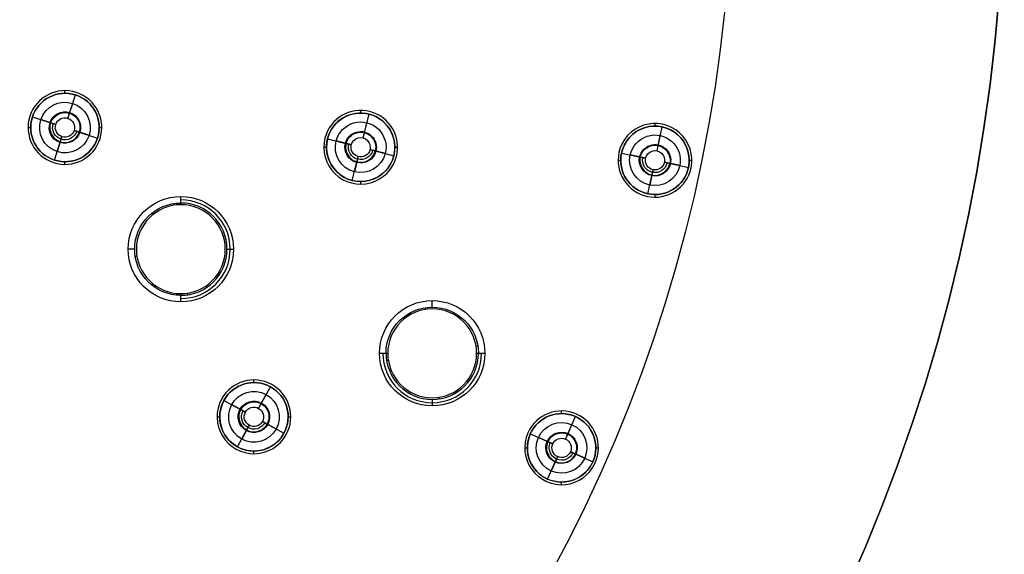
# Model space of a CAD drawing. Header units: centimetres. Extents: x -10.1 to 10.1, y -10.1 to 10.1.
# Tile 230 of 256: x 4.4 to 10.1, y -4 to -0.9. Entities that reach past the tile are written whole.
import ezdxf

# ---------------------------------------------------------------- set-up
doc = ezdxf.new("R2010")
doc.units = ezdxf.units.CM
doc.layers.add('Default', color=7, linetype='Continuous', true_color=0x000000)

msp = doc.modelspace()

# ---------------------------------------------------------------- linework, layer by layer
at = {"layer": 'Default'}
for p, q in [((4.6982, -1.3315, -0.02), (4.6982, -1.3165, -0.02)), ((4.7152, -1.4742, 0.3), (4.7585, -1.3411, 0.3)), ((4.7585, -1.3411, -0.02), (4.7585, -1.3411, 0.3)), ((4.7631, -1.3268, -0.02), (4.7631, -1.3268, 0.1)), ((4.7247, -1.4451, -0.0504), (4.7428, -1.3892, -0.15)), ((4.7152, -1.4742, 0.3), (4.7247, -1.4451, -0.0504)), ((6.383, -1.4439, -0.02), (6.383, -1.4289, -0.02)), ((6.3966, -1.5856, 0.3), (6.4315, -1.45, 0.3)), ((6.4315, -1.45, -0.02), (6.4315, -1.45, 0.3)), ((6.4352, -1.4355, -0.02), (6.4352, -1.4355, 0.1)), ((4.4985, -1.4617, -0.02), (4.4985, -1.4617, 0.1)), ((4.5128, -1.4663, 0.3), (4.6459, -1.5095, 0.3)), ((6.4043, -1.5559, -0.0504), (6.4189, -1.499, -0.15)), ((8.0599, -1.5182, -0.02), (8.0599, -1.5032, -0.02)), ((8.1036, -1.5078, -0.02), (8.1036, -1.5078, 0.1)), ((4.4882, -1.5265, -0.02), (4.5032, -1.5265, -0.02)), ((4.7505, -1.5435, 0.3), (4.8837, -1.5868, 0.3)), ((4.7505, -1.5435, 0.3), (4.7797, -1.553, -0.0504)), ((4.8932, -1.5265, -0.02), (4.9082, -1.5265, -0.02)), ((6.3966, -1.5856, 0.3), (6.4043, -1.5559, -0.0504)), ((8.0714, -1.6594, 0.3), (8.1005, -1.5225, 0.3)), ((8.1005, -1.5225, -0.02), (8.1005, -1.5225, 0.3)), ((4.638, -1.712, 0.3), (4.6812, -1.5789, 0.3)), ((4.6718, -1.608, -0.0504), (4.6536, -1.6638, -0.15)), ((4.6812, -1.5789, 0.3), (4.6718, -1.608, -0.0504)), ((6.1796, -1.5866, -0.02), (6.1796, -1.5866, 0.035)), ((6.1796, -1.5866, 0.035), (6.1796, -1.5866, 0.1)), ((6.1941, -1.5904, 0.3), (6.3297, -1.6252, 0.3)), ((6.2831, -1.6132, -0.0799), (6.2431, -1.603, -0.15)), ((6.3, -1.6176, -0.0504), (6.2431, -1.603, -0.15)), ((6.3297, -1.6252, 0.3), (6.3, -1.6176, -0.0504)), ((8.0777, -1.6294, -0.0504), (8.09, -1.572, -0.15)), ((6.173, -1.6389, -0.02), (6.188, -1.6389, -0.02)), ((6.4362, -1.6525, 0.3), (6.5718, -1.6874, 0.3)), ((6.4362, -1.6525, 0.3), (6.4659, -1.6602, -0.0504)), ((6.578, -1.6389, -0.02), (6.593, -1.6389, -0.02)), ((7.8545, -1.6695, -0.02), (7.8545, -1.6695, 0.1)), ((7.8545, -1.6695, 0.0472), (7.8545, -1.6695, 0.1)), ((7.8692, -1.6726, 0.3), (8.0061, -1.7018, 0.3)), ((8.0714, -1.6594, 0.3), (8.0777, -1.6294, -0.0504)), ((4.6333, -1.7263, -0.02), (4.6333, -1.7263, 0.1)), ((4.638, -1.712, -0.02), (4.638, -1.712, 0.3)), ((4.6982, -1.7365, -0.02), (4.6982, -1.7215, -0.02)), ((6.3345, -1.8277, 0.3), (6.3693, -1.6921, 0.3)), ((6.3617, -1.7218, -0.0504), (6.3471, -1.7787, -0.15)), ((6.3693, -1.6921, 0.3), (6.3617, -1.7218, -0.0504)), ((6.5864, -1.6911, -0.02), (6.5864, -1.6911, 0.1)), ((7.8499, -1.7132, -0.02), (7.8649, -1.7132, -0.02)), ((8.0061, -1.7018, 0.3), (7.9762, -1.6954, -0.0504)), ((8.1137, -1.7246, 0.3), (8.2507, -1.7537, 0.3)), ((8.1437, -1.731, -0.0504), (8.2012, -1.7432, -0.15)), ((8.2549, -1.7132, -0.02), (8.2699, -1.7132, -0.02)), ((8.0194, -1.9039, 0.3), (8.0485, -1.767, 0.3)), ((8.0485, -1.767, 0.3), (8.0421, -1.797, -0.0504)), ((6.3307, -1.8423, -0.02), (6.3307, -1.8423, 0.1)), ((6.3345, -1.8277, -0.02), (6.3345, -1.8277, 0.3)), ((6.383, -1.8489, -0.02), (6.383, -1.8339, -0.02)), ((8.0421, -1.797, -0.0504), (8.0299, -1.8544, -0.15)), ((8.0194, -1.9039, -0.02), (8.0194, -1.9039, 0.3)), ((8.0163, -1.9186, -0.02), (8.0163, -1.9186, 0.1)), ((8.0599, -1.9232, -0.02), (8.0599, -1.9082, -0.02)), ((5.0956, -2.2196, -0.5744), (5.0585, -2.2196, -0.15)), ((5.6214, -2.2196, -0.5744), (5.6585, -2.2196, -0.15)), ((6.7905, -2.5498, -0.5744), (6.7905, -2.5127, -0.15)), ((5.7749, -2.9798, -0.02), (5.7749, -2.9648, -0.02)), ((5.8014, -3.1266, 0.3), (5.8688, -3.0039, 0.3)), ((5.8688, -3.0039, -0.02), (5.8688, -3.0039, 0.3)), ((5.876, -2.9907, -0.02), (5.876, -2.9907, 0.1)), ((5.604, -3.0808, 0.3), (5.7267, -3.1483, 0.3)), ((5.8161, -3.0997, -0.0504), (5.8444, -3.0482, -0.15)), ((6.7905, -3.0756, -0.5744), (6.7905, -3.1127, -0.15)), ((5.8014, -3.1266, 0.3), (5.8161, -3.0997, -0.0504)), ((5.5649, -3.1748, -0.02), (5.5799, -3.1748, -0.02)), ((5.9699, -3.1748, -0.02), (5.9849, -3.1748, -0.02)), ((7.5276, -3.1565, -0.02), (7.5276, -3.1415, -0.02)), ((7.55, -3.3013, 0.3), (7.6069, -3.1734, 0.3)), ((7.6069, -3.1734, -0.02), (7.6069, -3.1734, 0.3)), ((7.613, -3.1597, -0.02), (7.613, -3.1597, 0.1)), ((5.6809, -3.3456, 0.3), (5.7484, -3.223, 0.3)), ((5.7336, -3.2498, -0.0504), (5.7053, -3.3013, -0.15)), ((5.7484, -3.223, 0.3), (5.7336, -3.2498, -0.0504)), ((5.8231, -3.2013, 0.3), (5.9457, -3.2687, 0.3)), ((7.5625, -3.2733, -0.0504), (7.5863, -3.2196, -0.15)), ((7.3495, -3.2722, -0.02), (7.3495, -3.2722, 0.3)), ((7.3495, -3.2722, 0.3), (7.4774, -3.3291, 0.3)), ((7.55, -3.3013, 0.3), (7.5625, -3.2733, -0.0504)), ((5.6737, -3.3588, -0.02), (5.6737, -3.3588, 0.1)), ((5.6809, -3.3456, -0.02), (5.6809, -3.3456, 0.3)), ((7.3176, -3.3515, -0.02), (7.3326, -3.3515, -0.02)), ((7.4774, -3.3291, 0.3), (7.4494, -3.3167, -0.0504)), ((7.7226, -3.3515, -0.02), (7.7376, -3.3515, -0.02)), ((5.7749, -3.3848, -0.02), (5.7749, -3.3698, -0.02)), ((7.4483, -3.5297, 0.3), (7.5052, -3.4018, 0.3)), ((7.5052, -3.4018, 0.3), (7.4928, -3.4298, -0.0504)), ((7.5779, -3.3739, 0.3), (7.7058, -3.4308, 0.3)), ((7.4928, -3.4298, -0.0504), (7.4689, -3.4834, -0.15)), ((7.7058, -3.4308, -0.02), (7.7058, -3.4308, 0.3)), ((7.4483, -3.5297, -0.02), (7.4483, -3.5297, 0.3)), ((7.4422, -3.5434, -0.02), (7.4422, -3.5434, 0.1)), ((7.5276, -3.5615, -0.02), (7.5276, -3.5465, -0.02))]:
    msp.add_line(p, q, dxfattribs=at)
at = {"layer": 'Default', "extrusion": (0, 0, -1)}
for centre, radius, start, end in [((0, 0, 0.6), 8.5, 90, 270), ((0, 0, 0.15), 8.5, 90, 270), ((0, 0, 0.375), 8.5, 90, 270), ((0, 0, -0.1), 10.05, 180, 0), ((0, 0, 0.3), 10.05, 180, 0), ((-4.6982, -1.5265, 0.02), 0.195, 18, 198), ((-4.6982, -1.5265, -0.3), 0.195, 18, 198), ((-4.6982, -1.5265, 0.15), 0.1444, 18, 198), ((-4.6982, -1.5265, 0.0568), 0.0895, 18, 198), ((-4.6982, -1.5265, 0.0504), 0.0857, 18, 198), ((-6.383, -1.6389, 0.02), 0.195, 14.4, 194.4), ((-6.383, -1.6389, -0.3), 0.195, 14.4, 194.4), ((-4.6982, -1.5265, 0.02), 0.195, 198, 18), ((-4.6982, -1.5265, 0.15), 0.1444, 198, 18), ((-4.6982, -1.5265, 0.0568), 0.0895, 198, 18), ((-4.6982, -1.5265, -0.1248), 0.0703, 198, 18), ((-4.6982, -1.5265, -0.3), 0.055, 198, 18), ((-4.6982, -1.5265, -0.3), 0.055, 18, 198), ((-6.383, -1.6389, 0.15), 0.1444, 14.4, 194.4), ((-8.0599, -1.7132, 0.02), 0.195, 12, 192), ((-8.0599, -1.7132, -0.3), 0.195, 12, 192), ((-6.383, -1.6389, 0.0568), 0.0895, 14.4, 194.4), ((-6.383, -1.6389, 0.0504), 0.0857, 14.4, 194.4), ((-8.0599, -1.7132, 0.15), 0.1444, 12, 192), ((-6.383, -1.6389, -0.3), 0.195, 194.4, 14.4), ((-6.383, -1.6389, 0.02), 0.195, 194.4, 14.4), ((-6.383, -1.6389, 0.15), 0.1444, 194.4, 14.4), ((-6.383, -1.6389, 0.0568), 0.0895, 194.4, 14.4), ((-6.383, -1.6389, -0.1248), 0.0703, 194.4, 14.4), ((-6.383, -1.6389, -0.3), 0.055, 194.4, 14.4), ((-6.383, -1.6389, -0.3), 0.055, 14.4, 194.4), ((-8.0599, -1.7132, 0.0568), 0.0895, 12, 192), ((-8.0599, -1.7132, 0.0504), 0.0857, 12, 192), ((-8.0599, -1.7132, 0.02), 0.195, 192, 12), ((-8.0599, -1.7132, -0.3), 0.195, 192, 12), ((-8.0599, -1.7132, -0.3), 0.055, 12, 192), ((-8.0599, -1.7132, 0.15), 0.1444, 192, 12), ((-8.0599, -1.7132, 0.0568), 0.0895, 192, 12), ((-8.0599, -1.7132, -0.1248), 0.0703, 192, 12), ((-8.0599, -1.7132, -0.3), 0.055, 192, 12), ((-5.3585, -2.2196, 0.15), 0.3, 270, 90), ((-5.3585, -2.2196, 0.5744), 0.2629, 270, 90), ((-5.3585, -2.2196, 0.15), 0.3, 90, 270), ((-6.7905, -2.8127, 0.15), 0.3, 0, 180), ((-6.7905, -2.8127, 0.5744), 0.2629, 360, 180), ((-6.7905, -2.8127, 0.15), 0.3, 180, 0), ((-5.7749, -3.1748, 0.02), 0.195, 28.8, 208.8), ((-5.7749, -3.1748, -0.3), 0.195, 28.8, 208.8), ((-5.7749, -3.1748, -0.3), 0.195, 208.8, 28.8), ((-5.7749, -3.1748, 0.02), 0.195, 208.8, 28.8), ((-5.7749, -3.1748, 0.15), 0.1444, 28.8, 208.8), ((-5.7749, -3.1748, 0.0568), 0.0895, 28.8, 208.8), ((-5.7749, -3.1748, 0.0504), 0.0857, 28.8, 208.8), ((-5.7749, -3.1748, 0.15), 0.1444, 208.8, 28.8), ((-5.7749, -3.1748, 0.0568), 0.0895, 208.8, 28.8), ((-5.7749, -3.1748, -0.1248), 0.0703, 208.8, 28.8), ((-5.7749, -3.1748, -0.3), 0.055, 28.8, 208.8), ((-7.5276, -3.3515, -0.3), 0.195, 24, 204), ((-5.7749, -3.1748, -0.3), 0.055, 208.8, 28.8), ((-7.5276, -3.3515, 0.02), 0.195, 24, 204), ((-7.5276, -3.3515, 0.15), 0.1444, 24, 204), ((-7.5276, -3.3515, 0.02), 0.195, 204, 24), ((-7.5276, -3.3515, 0.15), 0.1444, 204, 24), ((-7.5276, -3.3515, 0.0568), 0.0895, 24, 204), ((-7.5276, -3.3515, 0.0504), 0.0857, 24, 204), ((-7.5276, -3.3515, -0.3), 0.055, 24, 204), ((-7.5276, -3.3515, 0.0568), 0.0895, 204, 24), ((-7.5276, -3.3515, -0.1248), 0.0703, 204, 24), ((-7.5276, -3.3515, -0.3), 0.055, 204, 24)]:
    msp.add_arc(centre, radius, start, end, dxfattribs=at)
at = {"layer": 'Default'}
for centre, radius, start, end in [((0, 0, -0.7), 10.05, 180, 0), ((4.6982, -1.5265, -0.02), 0.21, 342, 162), ((4.6982, -1.5265, 0.1), 0.21, 342, 162), ((4.6982, -1.5265, 0.04), 0.21, 342, 162), ((4.6982, -1.5265, 0.14), 0.195, 342, 162), ((6.383, -1.6389, -0.02), 0.21, 345.6, 165.6), ((6.383, -1.6389, 0.1), 0.21, 345.6, 165.6), ((6.383, -1.6389, 0.04), 0.21, 345.6, 165.6), ((6.383, -1.6389, 0.14), 0.195, 345.6, 165.6), ((4.6982, -1.5265, -0.02), 0.21, 162, 342), ((4.6982, -1.5265, 0.1), 0.21, 162, 342), ((4.6982, -1.5265, 0.04), 0.21, 162, 342), ((4.6982, -1.5265, 0.3), 0.195, 162, 342), ((4.6982, -1.5265, 0.14), 0.195, 162, 342), ((4.6982, -1.5265, -0.0504), 0.0857, 162, 342), ((8.0599, -1.7132, -0.02), 0.21, 348, 168), ((8.0599, -1.7132, 0.1), 0.21, 348, 168), ((8.0599, -1.7132, 0.04), 0.21, 348, 168), ((8.0599, -1.7132, 0.14), 0.195, 348, 168), ((6.383, -1.6389, -0.02), 0.21, 165.6, 345.6), ((6.383, -1.6389, 0.1), 0.21, 165.6, 345.6), ((6.383, -1.6389, 0.04), 0.21, 165.6, 345.6), ((6.383, -1.6389, 0.14), 0.195, 165.6, 345.6), ((6.383, -1.6389, -0.0504), 0.0857, 165.6, 345.6), ((8.0599, -1.7132, -0.02), 0.21, 168, 348), ((8.0599, -1.7132, 0.1), 0.21, 168, 348), ((8.0599, -1.7132, 0.04), 0.21, 168, 348), ((8.0599, -1.7132, 0.14), 0.195, 168, 348), ((8.0599, -1.7132, -0.0504), 0.0857, 168, 348), ((5.3585, -2.2196, -0.3622), 0.2814, 270, 90), ((5.3585, -2.2196, -0.5744), 0.2629, 270, 90), ((5.3585, -2.2196, -0.6), 0.2531, 90, 270), ((5.3585, -2.2196, -0.6), 0.2531, 270, 90), ((6.7905, -2.8127, -0.6), 0.2531, 0, 180), ((6.7905, -2.8127, -0.3622), 0.2814, 180, 0), ((6.7905, -2.8127, -0.5744), 0.2629, 180, 0), ((6.7905, -2.8127, -0.6), 0.2531, 180, 0), ((5.7749, -3.1748, -0.02), 0.21, 331.2, 151.2), ((5.7749, -3.1748, 0.1), 0.21, 331.2, 151.2), ((5.7749, -3.1748, 0.04), 0.21, 331.2, 151.2), ((5.7749, -3.1748, 0.14), 0.195, 331.2, 151.2), ((5.7749, -3.1748, -0.02), 0.21, 151.2, 331.2), ((5.7749, -3.1748, 0.1), 0.21, 151.2, 331.2), ((5.7749, -3.1748, 0.04), 0.21, 151.2, 331.2), ((5.7749, -3.1748, 0.14), 0.195, 151.2, 331.2), ((5.7749, -3.1748, -0.0504), 0.0857, 151.2, 331.2), ((7.5276, -3.3515, -0.02), 0.21, 336, 156), ((7.5276, -3.3515, 0.1), 0.21, 336, 156), ((7.5276, -3.3515, 0.04), 0.21, 336, 156), ((7.5276, -3.3515, 0.14), 0.195, 336, 156), ((7.5276, -3.3515, -0.02), 0.21, 156, 336), ((7.5276, -3.3515, 0.1), 0.21, 156, 336), ((7.5276, -3.3515, 0.04), 0.21, 156, 336), ((7.5276, -3.3515, 0.3), 0.195, 156, 336), ((7.5276, -3.3515, 0.14), 0.195, 156, 336), ((7.5276, -3.3515, -0.0504), 0.0857, 156, 336)]:
    msp.add_arc(centre, radius, start, end, dxfattribs=at)
at = {"layer": 'Default', "extrusion": (-0.98831, -0.152458, 0)}
for centre in [(2.7975, -0.57, -4.9575), (3.602, -0.57, -6.2823)]:
    msp.add_arc(centre, 0.05, 185.0007, 216.8699, dxfattribs=at)
at = {"layer": 'Default', "extrusion": (1, 0, 0)}
for centre, start, end in [((-2.0065, -0.57, 5.3585), 323.1301, 354.9993), ((-2.4326, -0.57, 5.3585), 185.0007, 216.8699)]:
    msp.add_arc(centre, 0.05, start, end, dxfattribs=at)
at = {"layer": 'Default', "extrusion": (-0.152458, 0.98831, 0)}
for centre in [(-5.1705, -0.57, -3.0106), (-6.4954, -0.57, -3.8151)]:
    msp.add_arc(centre, 0.05, 185.0007, 216.8699, dxfattribs=at)
at = {"layer": 'Default', "extrusion": (0.152458, -0.98831, 0)}
for centre in [(4.7444, -0.57, 3.0106), (6.0692, -0.57, 3.8151)]:
    msp.add_arc(centre, 0.05, 185.0007, 216.8699, dxfattribs=at)
at = {"layer": 'Default', "extrusion": (0.98831, 0.152458, 0)}
for centre in [(-3.2236, -0.57, 4.9575), (-4.0282, -0.57, 6.2823)]:
    msp.add_arc(centre, 0.05, 185.0007, 216.8699, dxfattribs=at)
at = {"layer": 'Default', "extrusion": (0, -1, 0)}
for centre, start, end in [((6.5775, -0.57, 2.8127), 185.0007, 216.8699), ((7.0036, -0.57, 2.8127), 323.1301, 354.9993)]:
    msp.add_arc(centre, 0.05, start, end, dxfattribs=at)
at = {"layer": 'Default'}
for points in [[(4.4985, -1.4617, -0.02), (4.4985, -1.4617, 0.04), (4.4985, -1.4617, 0.1)], [(4.5128, -1.4663, -0.02), (4.5128, -1.4663, 0.14), (4.5128, -1.4663, 0.3)], [(4.6168, -1.5001, -0.0504), (4.5888, -1.491, -0.1002), (4.5609, -1.4819, -0.15)], [(4.6459, -1.5095, 0.3), (4.6313, -1.5048, 0.1248), (4.6168, -1.5001, -0.0504)], [(4.7797, -1.553, -0.0504), (4.7651, -1.5483, 0.1248), (4.7505, -1.5435, 0.3)], [(4.8355, -1.5712, -0.15), (4.8076, -1.5621, -0.1002), (4.7797, -1.553, -0.0504)], [(4.8837, -1.5868, 0.3), (4.8837, -1.5868, 0.14), (4.8837, -1.5868, -0.02)], [(4.8979, -1.5914, 0.1), (4.8979, -1.5914, 0.04), (4.8979, -1.5914, -0.02)], [(6.1796, -1.5866, -0.02), (6.1796, -1.5866, 0.04), (6.1796, -1.5866, 0.1)], [(6.1941, -1.5904, -0.02), (6.1941, -1.5904, 0.14), (6.1941, -1.5904, 0.3)], [(6.3, -1.6176, -0.0504), (6.2716, -1.6103, -0.1002), (6.2431, -1.603, -0.15)], [(6.3297, -1.6252, 0.3), (6.3148, -1.6214, 0.1248), (6.3, -1.6176, -0.0504)], [(6.4659, -1.6602, -0.0504), (6.4511, -1.6564, 0.1248), (6.4362, -1.6525, 0.3)], [(6.5228, -1.6748, -0.15), (6.4944, -1.6675, -0.1002), (6.4659, -1.6602, -0.0504)], [(7.8545, -1.6695, -0.02), (7.8545, -1.6695, 0.04), (7.8545, -1.6695, 0.1)], [(7.8692, -1.6726, -0.02), (7.8692, -1.6726, 0.14), (7.8692, -1.6726, 0.3)], [(6.5718, -1.6874, 0.3), (6.5718, -1.6874, 0.14), (6.5718, -1.6874, -0.02)], [(6.5864, -1.6911, 0.1), (6.5864, -1.6911, 0.04), (6.5864, -1.6911, -0.02)], [(7.9762, -1.6954, -0.0504), (7.9474, -1.6893, -0.1002), (7.9187, -1.6832, -0.15)], [(8.0061, -1.7018, 0.3), (7.9911, -1.6986, 0.1248), (7.9762, -1.6954, -0.0504)], [(8.1437, -1.731, -0.0504), (8.1287, -1.7278, 0.1248), (8.1137, -1.7246, 0.3)], [(8.2012, -1.7432, -0.15), (8.1724, -1.7371, -0.1002), (8.1437, -1.731, -0.0504)], [(8.2507, -1.7537, 0.3), (8.2507, -1.7537, 0.14), (8.2507, -1.7537, -0.02)], [(8.2653, -1.7569, 0.1), (8.2653, -1.7569, 0.04), (8.2653, -1.7569, -0.02)], [(5.3585, -1.9567, -0.5744), (5.3585, -1.9381, -0.3622), (5.3585, -1.9196, -0.15)], [(5.3585, -2.5196, -0.15), (5.3585, -2.501, -0.3622), (5.3585, -2.4824, -0.5744)], [(6.4905, -2.8127, -0.15), (6.5091, -2.8127, -0.3622), (6.5276, -2.8127, -0.5744)], [(7.0534, -2.8127, -0.5744), (7.072, -2.8127, -0.3622), (7.0905, -2.8127, -0.15)], [(5.5908, -3.0736, -0.02), (5.5908, -3.0736, 0.04), (5.5908, -3.0736, 0.1)], [(5.604, -3.0808, -0.02), (5.604, -3.0808, 0.14), (5.604, -3.0808, 0.3)], [(5.6998, -3.1335, -0.0504), (5.6741, -3.1193, -0.1002), (5.6483, -3.1052, -0.15)], [(5.7267, -3.1483, 0.3), (5.7132, -3.1409, 0.1248), (5.6998, -3.1335, -0.0504)], [(5.8499, -3.216, -0.0504), (5.8365, -3.2086, 0.1248), (5.8231, -3.2013, 0.3)], [(5.9014, -3.2443, -0.15), (5.8756, -3.2302, -0.1002), (5.8499, -3.216, -0.0504)], [(5.9457, -3.2687, 0.3), (5.9457, -3.2687, 0.14), (5.9457, -3.2687, -0.02)], [(5.9589, -3.2759, 0.1), (5.9589, -3.2759, 0.04), (5.9589, -3.2759, -0.02)], [(7.3358, -3.2661, -0.02), (7.3358, -3.2661, 0.04), (7.3358, -3.2661, 0.1)], [(7.3495, -3.2722, -0.02), (7.3495, -3.2722, 0.14), (7.3495, -3.2722, 0.3)], [(7.4494, -3.3167, -0.0504), (7.4225, -3.3047, -0.1002), (7.3957, -3.2928, -0.15)], [(7.4774, -3.3291, 0.3), (7.4634, -3.3229, 0.1248), (7.4494, -3.3167, -0.0504)], [(7.6059, -3.3863, -0.0504), (7.5919, -3.3801, 0.1248), (7.5779, -3.3739, 0.3)], [(7.6595, -3.4102, -0.15), (7.6327, -3.3983, -0.1002), (7.6059, -3.3863, -0.0504)], [(7.7058, -3.4308, 0.3), (7.7058, -3.4308, 0.14), (7.7058, -3.4308, -0.02)], [(7.7195, -3.4369, 0.1), (7.7195, -3.4369, 0.04), (7.7195, -3.4369, -0.02)]]:
    msp.add_open_spline(points, degree=2, dxfattribs=at)

doc.saveas('drawing.dxf')
